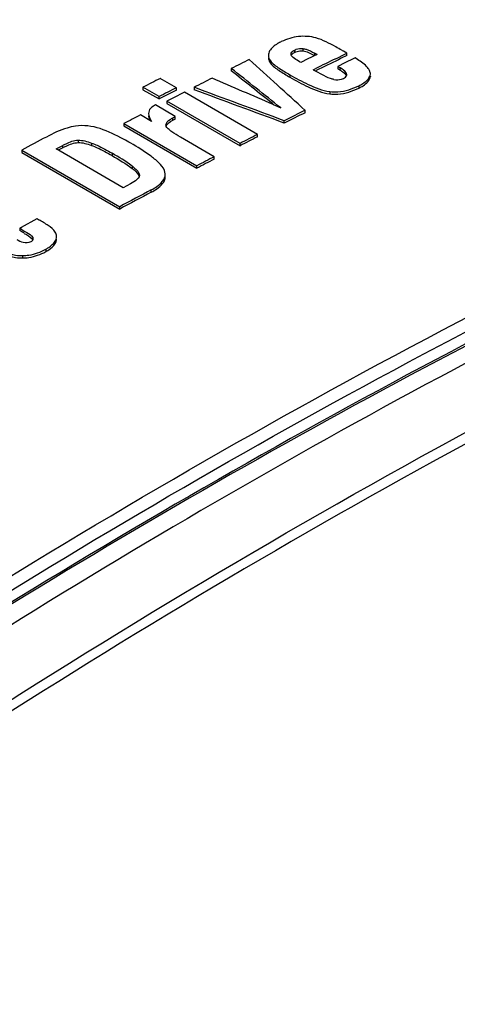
# Model space of a CAD drawing. Header units: inches. Extents: x 0 to 117, y 0 to 83.
# Tile 41 of 74: x 99.139 to 99.435, y 25.918 to 26.583. Entities that reach past the tile are written whole.
import ezdxf

# ---------------------------------------------------------------- set-up
doc = ezdxf.new("R2010")
doc.units = ezdxf.units.IN
doc.header["$LTSCALE"] = 6.431102
doc.header["$MEASUREMENT"] = 0
doc.layers.get('0').update_dxf_attribs({"linetype": 'CONTINUOUS'})

msp = doc.modelspace()

# ---------------------------------------------------------------- linework, layer by layer
at = {"color": 7, "linetype": 'CONTINUOUS'}
for p, q in [((99.32246, 26.55906), (99.32241, 26.55951)), ((99.32252, 26.55887), (99.32246, 26.55906)), ((99.32376, 26.56156), (99.32475, 26.56213)), ((99.32424, 26.56025), (99.32475, 26.56053)), ((99.32475, 26.56213), (99.32475, 26.56053)), ((99.32836, 26.56154), (99.33046, 26.56152)), ((99.33046, 26.56313), (99.33046, 26.56152)), ((99.33628, 26.55739), (99.33383, 26.55619)), ((99.33417, 26.56053), (99.33834, 26.55845)), ((99.3375, 26.55799), (99.33628, 26.55739)), ((99.33994, 26.55918), (99.3375, 26.55799)), ((99.33834, 26.56006), (99.33834, 26.55845)), ((99.33994, 26.55918), (99.33836, 26.56007)), ((99.35258, 26.55632), (99.35876, 26.55933)), ((99.36015, 26.5584), (99.35636, 26.55656)), ((99.36015, 26.56), (99.35777, 26.56138)), ((99.35876, 26.55933), (99.36015, 26.56)), ((99.36015, 26.5584), (99.36015, 26.56)), ((99.30845, 26.55492), (99.30845, 26.55331)), ((99.32821, 26.55421), (99.32648, 26.55526)), ((99.32895, 26.55379), (99.32821, 26.55421)), ((99.33383, 26.55619), (99.32895, 26.55379)), ((99.35496, 26.55158), (99.35396, 26.55109)), ((99.35396, 26.55109), (99.35396, 26.54948)), ((99.35569, 26.55009), (99.35396, 26.55109)), ((99.35787, 26.553), (99.35496, 26.55158)), ((99.36569, 26.55681), (99.35787, 26.553)), ((99.36733, 26.55577), (99.36569, 26.55681)), ((99.28209, 26.5497), (99.28209, 26.54809)), ((99.32164, 26.54544), (99.32164, 26.54384)), ((99.33743, 26.54889), (99.33876, 26.54955)), ((99.33743, 26.54889), (99.33951, 26.54766)), ((99.3394, 26.54825), (99.33889, 26.548)), ((99.34122, 26.54915), (99.3394, 26.54825)), ((99.34317, 26.54561), (99.33977, 26.5475)), ((99.35396, 26.54948), (99.35569, 26.54848)), ((99.35569, 26.54848), (99.35569, 26.55009)), ((99.37594, 26.54677), (99.37549, 26.54823)), ((99.37579, 26.54497), (99.37596, 26.54589)), ((99.37596, 26.54589), (99.37598, 26.54621)), ((99.37596, 26.54461), (99.37596, 26.54428)), ((99.37596, 26.54428), (99.37597, 26.54461)), ((99.37598, 26.54589), (99.37598, 26.54621)), ((99.24501, 26.53675), (99.23414, 26.54302)), ((99.3682, 26.53807), (99.3682, 26.53646)), ((99.22242, 26.53701), (99.22242, 26.5354)), ((99.23328, 26.53074), (99.22242, 26.53701)), ((99.22242, 26.5354), (99.23328, 26.52913)), ((99.2411, 26.53314), (99.23328, 26.52913)), ((99.23328, 26.52913), (99.23328, 26.53074)), ((99.24501, 26.53514), (99.2411, 26.53314)), ((99.25037, 26.53365), (99.24255, 26.52965)), ((99.24501, 26.53514), (99.24501, 26.53675)), ((99.2997, 26.50517), (99.25037, 26.53365)), ((99.2569, 26.53698), (99.2569, 26.53537)), ((99.3485, 26.53413), (99.3485, 26.53252)), ((99.22953, 26.52435), (99.2284, 26.52359)), ((99.23086, 26.52509), (99.22953, 26.52435)), ((99.24427, 26.51735), (99.23086, 26.52509)), ((99.24255, 26.52965), (99.23864, 26.52764)), ((99.23864, 26.52764), (99.23864, 26.52603)), ((99.28797, 26.49916), (99.23864, 26.52764)), ((99.23864, 26.52603), (99.28797, 26.49755)), ((99.30989, 26.52597), (99.3109, 26.52516)), ((99.3103, 26.52538), (99.31545, 26.52315)), ((99.22826, 26.51394), (99.22064, 26.51834)), ((99.24248, 26.51635), (99.24431, 26.51732)), ((99.24427, 26.51574), (99.24427, 26.51735)), ((99.33189, 26.51985), (99.33189, 26.52146)), ((99.20948, 26.51252), (99.20948, 26.51091)), ((99.20948, 26.51252), (99.25881, 26.48404)), ((99.20948, 26.51091), (99.25881, 26.48243)), ((99.22624, 26.5172), (99.22693, 26.5147)), ((99.23799, 26.51116), (99.23797, 26.51138)), ((99.24108, 26.51389), (99.24248, 26.51474)), ((99.24248, 26.51474), (99.24248, 26.51635)), ((99.24248, 26.51474), (99.24434, 26.51568)), ((99.31787, 26.5128), (99.31787, 26.5144)), ((99.2997, 26.50356), (99.2997, 26.50517)), ((99.1637, 26.4954), (99.1682, 26.4978)), ((99.1682, 26.49619), (99.1682, 26.4978)), ((99.17859, 26.5013), (99.17859, 26.49969)), ((99.18774, 26.4994), (99.18774, 26.49779)), ((99.27053, 26.49015), (99.24769, 26.50334)), ((99.28797, 26.49755), (99.28797, 26.49916)), ((99.14059, 26.49457), (99.14059, 26.49296)), ((99.14059, 26.49457), (99.20671, 26.4564)), ((99.14059, 26.49296), (99.20671, 26.45479)), ((99.20905, 26.46922), (99.1637, 26.4954)), ((99.1682, 26.49619), (99.16515, 26.49456)), ((99.20156, 26.4925), (99.20156, 26.49089)), ((99.27053, 26.48854), (99.27053, 26.49015)), ((99.21504, 26.48388), (99.21504, 26.48228)), ((99.21999, 26.47774), (99.21999, 26.47742)), ((99.21999, 26.47774), (99.22, 26.47758)), ((99.2375, 26.47865), (99.23693, 26.48094)), ((99.25881, 26.48243), (99.25881, 26.48404)), ((99.21389, 26.4718), (99.20905, 26.46922)), ((99.2173, 26.4739), (99.21389, 26.4718)), ((99.22804, 26.46621), (99.22804, 26.46781)), ((99.20671, 26.45479), (99.20671, 26.4564)), ((99.14047, 26.44261), (99.15089, 26.44836)), ((99.15089, 26.44836), (99.15215, 26.44764)), ((99.13917, 26.4419), (99.14047, 26.44261)), ((99.13917, 26.4419), (99.13917, 26.4403)), ((99.14754, 26.43469), (99.14796, 26.43422)), ((99.14804, 26.43571), (99.14804, 26.4341)), ((99.14822, 26.43538), (99.14804, 26.43571)), ((99.14837, 26.4347), (99.14822, 26.43538)), ((99.16316, 26.43313), (99.16316, 26.43152)), ((99.16409, 26.43558), (99.16409, 26.43612)), ((99.15678, 26.42768), (99.15678, 26.42607)), ((99.14099, 26.42339), (99.14099, 26.42179))]:
    msp.add_line(p, q, dxfattribs=at)
for centre, radius, start, end in [((99.33128, 26.53648), 0.03495, 96.24173, 116.2188), ((99.22247, 26.32705), 0.27058, 59.99857, 60.26431), ((101.38009, 22.36419), 4.68189, 116.45679, 116.62252), ((99.31224, 26.55699), 0.00514, 180.04192, 187.9447), ((101.38, 22.40241), 4.62227, 116.01595, 116.2067), ((101.37738, 22.40615), 4.61632, 115.96357, 116.17283), ((99.35266, 26.57153), 0.02726, 241.1565, 241.81982), ((99.3416, 26.52517), 0.02723, 56.94905, 58.85088), ((99.35827, 26.54552), 0.00173, 351.41141, 0.093), ((99.37195, 26.54621), 0.00402, 0.09344, 8.09591), ((101.40182, 22.29855), 4.76595, 117.05364, 117.21205), ((101.4018, 22.32104), 4.73019, 116.79886, 116.96516), ((101.41268, 22.29228), 4.76595, 117.05364, 117.21205), ((101.44426, 22.23846), 4.82305, 117.45417, 117.60373), ((99.23208, 26.51779), 0.00587, 180.04072, 185.77108), ((101.44026, 22.31409), 4.70608, 116.61604, 116.80712), ((101.44026, 22.31248), 4.70608, 116.61604, 116.80712), ((101.46737, 22.26071), 4.76595, 117.05364, 117.21205), ((101.47252, 22.16291), 4.91946, 118.0766, 118.29559), ((101.46737, 22.2591), 4.76595, 117.05364, 117.21205), ((101.49333, 22.21047), 4.8225, 117.44663, 117.60373), ((101.49333, 22.20886), 4.8225, 117.44663, 117.60373), ((99.2313, 26.47821), 0.00622, 0.11772, 4.04897), ((99.20819, 26.48625), 0.01535, 306.41709, 308.50481), ((101.53643, 22.12885), 4.9148, 118.0136, 118.29567), ((101.53643, 22.12725), 4.9148, 118.0136, 118.29567), ((99.05025, 26.28868), 0.17576, 59.04718, 59.6103), ((99.07404, 26.32829), 0.12956, 58.21365, 59.06183), ((99.14596, 26.43277), 0.00246, 32.60144, 35.87556), ((99.147, 26.43471), 0.00137, 346.83412, 359.55543), ((99.159, 26.43611), 0.00508, 0.00637, 3.60405)]:
    msp.add_arc(centre, radius, start, end, dxfattribs=at)
for centre, major_axis, ratio, start_param, end_param in [((100.16325, 21.25438), (12.41049, -12.40672), 0.184426, 1.819045, 1.822039), ((100.5487, 21.03185), (19.13277, -16.03723), 0.13909, 1.750926, 1.752662), ((100.5487, 21.03024), (19.13277, -16.03723), 0.13909, 1.751215, 1.752662), ((97.44833, 22.82181), (29.11669, -12.57011), 0.130489, 1.56318, 1.564594), ((98.04643, 22.4765), (20.36108, -7.59235), 0.194559, 1.580896, 1.583888), ((98.04643, 22.47489), (20.36108, -7.59235), 0.194559, 1.580896, 1.583888)]:
    msp.add_ellipse(centre, major_axis=major_axis, ratio=ratio, start_param=start_param, end_param=end_param, dxfattribs=at)
for points, knots in [([(99.16501, 26.82526), (99.08804, 26.79133), (98.77034, 26.64002), (98.4698, 26.45377), (98.2519, 26.29834)], [0, 0, 0, 0, 0.239104, 1, 1, 1, 1]), ([(98.25302, 26.29674), (98.32772, 26.35007), (98.61843, 26.54788), (98.92791, 26.71897), (99.16562, 26.82394)], [0, 0, 0, 0, 0.261027, 1, 1, 1, 1]), ([(99.31584, 26.56783), (99.31499, 26.56742), (99.31203, 26.56583), (99.30919, 26.56365), (99.30796, 26.56155)], [0, 0, 0, 0, 0.279982, 1, 1, 1, 1]), ([(99.35668, 26.562), (99.35533, 26.56277), (99.34971, 26.56588), (99.34397, 26.56902), (99.33925, 26.57032)], [0, 0, 0, 0, 0.240409, 1, 1, 1, 1]), ([(99.32648, 26.55526), (99.32529, 26.55602), (99.32377, 26.55702), (99.32265, 26.5585), (99.32252, 26.55887)], [0, 0, 0, 0, 0.782411, 1, 1, 1, 1]), ([(99.32475, 26.56213), (99.32514, 26.56232), (99.32694, 26.56308), (99.32896, 26.56328), (99.33046, 26.56313)], [0, 0, 0, 0, 0.224025, 1, 1, 1, 1]), ([(99.33046, 26.56313), (99.33123, 26.56305), (99.33401, 26.56239), (99.33656, 26.56109), (99.33834, 26.56006)], [0, 0, 0, 0, 0.27302, 1, 1, 1, 1]), ([(99.30845, 26.55492), (99.30999, 26.55285), (99.31461, 26.54971), (99.31917, 26.54687), (99.32164, 26.54544)], [0, 0, 0, 0, 0.475252, 1, 1, 1, 1]), ([(99.30845, 26.55331), (99.30999, 26.55124), (99.31461, 26.54811), (99.31917, 26.54526), (99.32164, 26.54384)], [0, 0, 0, 0, 0.47524, 1, 1, 1, 1]), ([(99.37549, 26.54823), (99.37514, 26.54897), (99.37295, 26.55205), (99.36979, 26.55421), (99.36733, 26.55577)], [0, 0, 0, 0, 0.219188, 1, 1, 1, 1]), ([(99.32164, 26.54544), (99.32567, 26.54312), (99.33423, 26.53856), (99.34344, 26.53477), (99.3485, 26.53413)], [0, 0, 0, 0, 0.477091, 1, 1, 1, 1]), ([(99.35136, 26.54228), (99.35058, 26.54241), (99.34773, 26.54327), (99.34508, 26.54459), (99.34317, 26.54561)], [0, 0, 0, 0, 0.268064, 1, 1, 1, 1]), ([(99.36, 26.54552), (99.36, 26.54596), (99.35914, 26.54805), (99.35715, 26.54921), (99.35569, 26.55009)], [0, 0, 0, 0, 0.205296, 1, 1, 1, 1]), ([(99.3682, 26.53807), (99.3691, 26.53851), (99.37208, 26.54012), (99.37513, 26.5426), (99.37579, 26.54497)], [0, 0, 0, 0, 0.290327, 1, 1, 1, 1]), ([(99.3682, 26.53646), (99.36919, 26.53695), (99.37239, 26.53867), (99.37574, 26.54167), (99.37596, 26.54428)], [0, 0, 0, 0, 0.297704, 1, 1, 1, 1]), ([(99.32164, 26.54384), (99.32566, 26.54151), (99.33423, 26.53695), (99.34344, 26.53317), (99.3485, 26.53252)], [0, 0, 0, 0, 0.47707, 1, 1, 1, 1]), ([(99.3485, 26.53413), (99.35035, 26.5339), (99.35715, 26.53373), (99.3638, 26.53591), (99.3682, 26.53807)], [0, 0, 0, 0, 0.275699, 1, 1, 1, 1]), ([(99.35136, 26.54228), (99.35304, 26.54201), (99.35533, 26.54202), (99.35737, 26.54283), (99.35781, 26.54305)], [0, 0, 0, 0, 0.776742, 1, 1, 1, 1]), ([(99.3485, 26.53252), (99.35035, 26.53229), (99.35715, 26.53212), (99.3638, 26.5343), (99.3682, 26.53646)], [0, 0, 0, 0, 0.275789, 1, 1, 1, 1]), ([(99.2284, 26.52359), (99.22804, 26.52331), (99.22684, 26.52222), (99.22621, 26.52055), (99.22621, 26.5194)], [0, 0, 0, 0, 0.284677, 1, 1, 1, 1]), ([(98.79588, 25.98333), (98.87077, 26.03679), (99.16216, 26.23504), (99.47242, 26.40645), (99.71074, 26.51152)], [0, 0, 0, 0, 0.261058, 1, 1, 1, 1]), ([(99.17682, 26.5108), (99.17495, 26.51052), (99.1681, 26.50886), (99.16169, 26.50586), (99.15717, 26.50345)], [0, 0, 0, 0, 0.269681, 1, 1, 1, 1]), ([(99.23797, 26.51138), (99.23795, 26.51299), (99.24002, 26.5149), (99.2419, 26.51602), (99.24248, 26.51635)], [0, 0, 0, 0, 0.706065, 1, 1, 1, 1]), ([(99.24769, 26.50334), (99.24573, 26.50447), (99.24285, 26.5062), (99.23963, 26.50875), (99.23814, 26.51028), (99.23799, 26.51116)], [0, 0, 0, 0, 0.537251, 0.786846, 1, 1, 1, 1]), ([(98.84443, 26.00744), (98.91576, 26.05741), (99.19355, 26.2432), (99.48831, 26.40434), (99.71442, 26.50404)], [0, 0, 0, 0, 0.260594, 1, 1, 1, 1]), ([(99.21415, 26.49929), (99.21256, 26.50021), (99.20589, 26.50393), (99.19895, 26.50729), (99.19343, 26.5091)], [0, 0, 0, 0, 0.240264, 1, 1, 1, 1]), ([(99.1682, 26.4978), (99.16895, 26.4982), (99.17221, 26.49983), (99.17577, 26.50125), (99.17859, 26.5013)], [0, 0, 0, 0, 0.232532, 1, 1, 1, 1]), ([(99.1682, 26.49619), (99.16895, 26.49659), (99.17221, 26.49823), (99.17578, 26.49964), (99.17859, 26.49969)], [0, 0, 0, 0, 0.23261, 1, 1, 1, 1]), ([(99.18774, 26.4994), (99.18899, 26.49893), (99.19373, 26.49688), (99.19826, 26.49441), (99.20156, 26.4925)], [0, 0, 0, 0, 0.259866, 1, 1, 1, 1]), ([(99.18774, 26.49779), (99.18899, 26.49732), (99.19373, 26.49527), (99.19826, 26.4928), (99.20156, 26.49089)], [0, 0, 0, 0, 0.259815, 1, 1, 1, 1]), ([(99.23693, 26.48094), (99.23608, 26.48292), (99.23293, 26.48645), (99.22531, 26.49261), (99.21871, 26.49666), (99.21415, 26.49929)], [0, 0, 0, 0, 0.218376, 0.46574, 1, 1, 1, 1]), ([(98.838, 25.92336), (98.91856, 25.98155), (99.23141, 26.19616), (99.56618, 26.38002), (99.82364, 26.49013)], [0, 0, 0, 0, 0.261944, 1, 1, 1, 1]), ([(99.21504, 26.48388), (99.21564, 26.48343), (99.21765, 26.4818), (99.21985, 26.47964), (99.21999, 26.47774)], [0, 0, 0, 0, 0.282192, 1, 1, 1, 1]), ([(99.21504, 26.48228), (99.21558, 26.48187), (99.21746, 26.48035), (99.21938, 26.47851), (99.21987, 26.47681)], [0, 0, 0, 0, 0.276136, 1, 1, 1, 1]), ([(99.22804, 26.46781), (99.2293, 26.46848), (99.2333, 26.47078), (99.23753, 26.47486), (99.23752, 26.47822)], [0, 0, 0, 0, 0.296856, 1, 1, 1, 1]), ([(99.66378, 26.47316), (99.5951, 26.44184), (99.31257, 26.30412), (99.04383, 26.13878), (98.84821, 26.00193)], [0, 0, 0, 0, 0.240211, 1, 1, 1, 1]), ([(99.22804, 26.46621), (99.2293, 26.46687), (99.2333, 26.46917), (99.23752, 26.47326), (99.23752, 26.47662)], [0, 0, 0, 0, 0.297057, 1, 1, 1, 1]), ([(99.62509, 26.45385), (99.55972, 26.4233), (99.29122, 26.28981), (99.03532, 26.13152), (98.84878, 26.00107)], [0, 0, 0, 0, 0.240701, 1, 1, 1, 1]), ([(99.63915, 26.45027), (99.57269, 26.41898), (99.29971, 26.28219), (99.03975, 26.11998), (98.85036, 25.98632)], [0, 0, 0, 0, 0.240645, 1, 1, 1, 1]), ([(99.16318, 26.43917), (99.16207, 26.44106), (99.15815, 26.44394), (99.15428, 26.44641), (99.15215, 26.44764)], [0, 0, 0, 0, 0.471438, 1, 1, 1, 1]), ([(99.72458, 26.43877), (99.65011, 26.40465), (99.34319, 26.25356), (99.05257, 26.07026), (98.8417, 25.91804)], [0, 0, 0, 0, 0.239533, 1, 1, 1, 1]), ([(99.13917, 26.4419), (99.14078, 26.44095), (99.14374, 26.439), (99.1471, 26.43717), (99.14804, 26.43571)], [0, 0, 0, 0, 0.51911, 1, 1, 1, 1]), ([(99.15678, 26.42768), (99.15745, 26.42805), (99.15985, 26.4295), (99.16206, 26.43141), (99.16316, 26.43313)], [0, 0, 0, 0, 0.275105, 1, 1, 1, 1]), ([(99.15678, 26.42607), (99.15745, 26.42644), (99.15985, 26.42789), (99.16206, 26.4298), (99.16316, 26.43152)], [0, 0, 0, 0, 0.27494, 1, 1, 1, 1]), ([(99.14099, 26.42339), (99.14247, 26.42342), (99.14796, 26.42386), (99.15328, 26.42574), (99.15678, 26.42768)], [0, 0, 0, 0, 0.271249, 1, 1, 1, 1]), ([(99.14099, 26.42179), (99.14247, 26.42181), (99.14796, 26.42225), (99.15328, 26.42413), (99.15678, 26.42607)], [0, 0, 0, 0, 0.271183, 1, 1, 1, 1])]:
    msp.add_open_spline(points, degree=3, knots=knots, dxfattribs=at)
for points in [[(99.33925, 26.57032), (99.33545, 26.57137), (99.33139, 26.57165), (99.32748, 26.57122)], [(99.30796, 26.56155), (99.30745, 26.56066), (99.3071, 26.55962), (99.3071, 26.5586)], [(99.3071, 26.5586), (99.3071, 26.55729), (99.30767, 26.55597), (99.30845, 26.55492)], [(99.32241, 26.55951), (99.32241, 26.56033), (99.32309, 26.5611), (99.32376, 26.56156)], [(99.32259, 26.55869), (99.32291, 26.55938), (99.32358, 26.55988), (99.32424, 26.56025)], [(99.32475, 26.56053), (99.32588, 26.56108), (99.32712, 26.56143), (99.32836, 26.56154)], [(99.33046, 26.56152), (99.33174, 26.5614), (99.33298, 26.561), (99.33417, 26.56053)], [(99.30715, 26.55628), (99.3073, 26.55521), (99.30781, 26.55418), (99.30845, 26.55331)], [(99.35646, 26.548), (99.35777, 26.54715), (99.35922, 26.54618), (99.35983, 26.54473)], [(99.35781, 26.54305), (99.35874, 26.5435), (99.35983, 26.54424), (99.35998, 26.54526)], [(99.22621, 26.5194), (99.22621, 26.51745), (99.22718, 26.51555), (99.22826, 26.51394)], [(99.19343, 26.5091), (99.18814, 26.51084), (99.18233, 26.51159), (99.17682, 26.5108)], [(99.23813, 26.51071), (99.2386, 26.51207), (99.23987, 26.51309), (99.24108, 26.51389)], [(99.17859, 26.5013), (99.1817, 26.50135), (99.18483, 26.5005), (99.18774, 26.4994)], [(99.17859, 26.49969), (99.1817, 26.49975), (99.18483, 26.4989), (99.18774, 26.49779)], [(99.21504, 26.48388), (99.21078, 26.48709), (99.20618, 26.48983), (99.20156, 26.4925)], [(99.20156, 26.49089), (99.20618, 26.48823), (99.21078, 26.48548), (99.21504, 26.48228)], [(99.22, 26.47758), (99.22, 26.47623), (99.21879, 26.47507), (99.21774, 26.47424)], [(99.14229, 26.43842), (99.14411, 26.43729), (99.14601, 26.4362), (99.14754, 26.43469)], [(99.16408, 26.43643), (99.16402, 26.43739), (99.16367, 26.43834), (99.16318, 26.43917)], [(99.13716, 26.4343), (99.13861, 26.43358), (99.14005, 26.43278), (99.14162, 26.43239)], [(99.14162, 26.43239), (99.14334, 26.43195), (99.14536, 26.43203), (99.14691, 26.43288)], [(99.14691, 26.43288), (99.14752, 26.43322), (99.14818, 26.43373), (99.14833, 26.4344)], [(99.16316, 26.43313), (99.16372, 26.434), (99.16409, 26.43507), (99.16409, 26.43612)], [(99.16316, 26.43152), (99.16372, 26.4324), (99.16409, 26.43346), (99.16409, 26.43451)], [(99.13203, 26.42481), (99.13491, 26.42389), (99.13796, 26.42335), (99.14099, 26.42339)], [(99.13203, 26.4232), (99.13491, 26.42228), (99.13796, 26.42174), (99.14099, 26.42179)]]:
    msp.add_open_spline(points, degree=3, dxfattribs=at)

doc.saveas('drawing.dxf')
